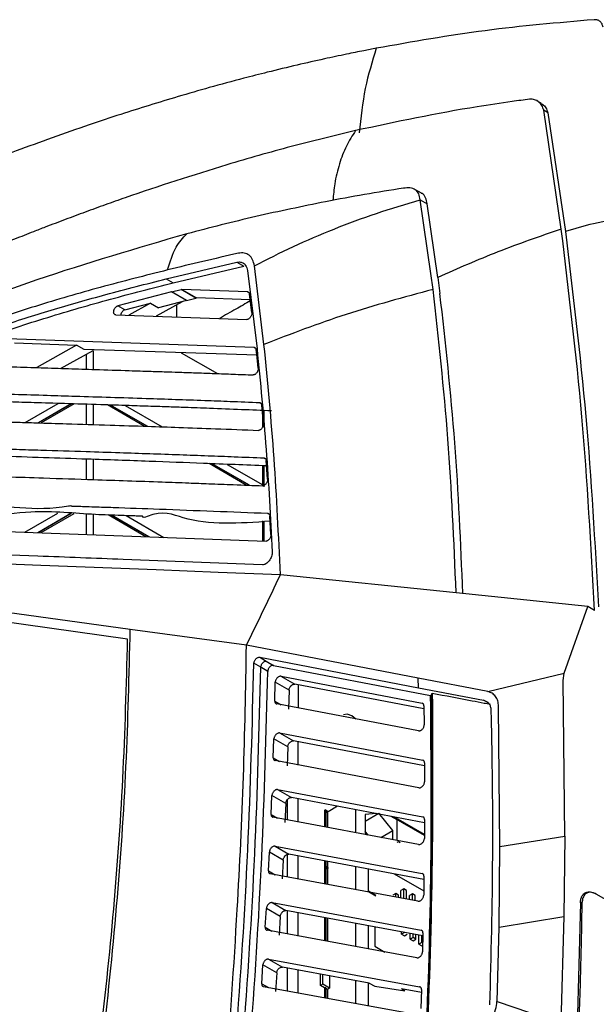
# Model space of a CAD drawing. Extents: x 106 to 315, y 19 to 260.
# Tile 13 of 132: x 135 to 152, y 65 to 93. Entities that reach past the tile are written whole.
import ezdxf

# ---------------------------------------------------------------- set-up
doc = ezdxf.new("R2010")
doc.units = 0
doc.layers.get('0').update_dxf_attribs({"linetype": 'CONTINUOUS'})

msp = doc.modelspace()

# ---------------------------------------------------------------- linework, layer by layer
at = {"color": 7, "linetype": 'CONTINUOUS'}
for p, q in [((150.686, 87.152), (150.172, 90.622)), ((150.293, 90.552), (150.172, 90.622)), ((150.293, 90.552), (150.807, 87.082)), ((146.601, 88.201), (146.404, 88.313)), ((146.879, 85.859), (146.565, 88.01)), ((146.565, 88.01), (146.767, 87.894)), ((147.081, 85.743), (146.767, 87.894)), ((139.143, 85.697), (141.207, 86.185)), ((139.345, 85.58), (141.409, 86.068)), ((141.207, 86.185), (141.409, 86.068)), ((142.001, 83.785), (141.721, 86.079)), ((139.143, 85.697), (139.345, 85.58)), ((141.519, 85.94), (141.798, 83.653)), ((146.94, 85.391), (146.879, 85.859)), ((147.081, 85.743), (147.142, 85.274)), ((139.303, 85.319), (137.73, 84.912)), ((139.303, 85.319), (139.579, 85.387)), ((139.735, 85.069), (139.303, 85.319)), ((139.579, 85.387), (139.6, 85.389)), ((140.009, 85.139), (139.579, 85.387)), ((141.517, 85.318), (139.6, 85.389)), ((139.6, 85.389), (140.029, 85.141)), ((139.735, 85.069), (140.009, 85.139)), ((140.009, 85.139), (140.029, 85.141)), ((141.597, 85.091), (140.029, 85.141)), ((141.645, 84.714), (141.576, 85.254)), ((137.932, 84.795), (137.729, 84.912)), ((137.932, 84.795), (138.681, 84.993)), ((138.681, 84.993), (138.048, 84.635)), ((138.681, 84.993), (138.918, 84.856)), ((138.86, 84.622), (139.623, 85.04)), ((139.735, 85.069), (138.918, 84.856)), ((139.45, 84.945), (139.45, 84.585)), ((137.669, 84.648), (141.502, 84.513)), ((141.713, 83.698), (134.509, 83.945)), ((134.712, 83.828), (136.521, 83.767)), ((136.521, 83.767), (135.362, 83.107)), ((136.751, 83.634), (136.521, 83.767)), ((136.053, 83.085), (137.015, 83.611)), ((141.789, 83.472), (136.751, 83.634)), ((139.583, 83.543), (140.64, 82.933)), ((141.797, 83.405), (141.772, 83.632)), ((141.83, 83.091), (141.797, 83.405)), ((136.374, 82.049), (135.412, 81.494)), ((138.589, 81.394), (137.515, 82.013)), ((141.983, 81.47), (141.935, 82.01)), ((142.006, 81.355), (142.006, 81.853)), ((141.571, 79.672), (140.485, 80.299)), ((142.006, 79.622), (142.006, 80.24)), ((142.107, 79.85), (142.069, 80.39)), ((136.364, 78.843), (135.399, 78.287)), ((138.636, 78.166), (137.538, 78.8)), ((142.006, 78.042), (142.006, 78.627)), ((142.204, 78.231), (142.175, 78.771)), ((131.054, 78.448), (142.06, 78.04)), ((147.614, 76.529), (142.48, 77.056)), ((151.458, 76.135), (147.614, 76.529)), ((138.017, 75.177), (130.579, 76.224)), ((138.093, 75.463), (131.741, 76.33)), ((150.773, 74.183), (151.458, 76.135)), ((151.66, 76.018), (151.458, 76.135)), ((141.489, 74.999), (138.093, 75.463)), ((146.51, 74.034), (141.489, 74.999)), ((141.875, 74.647), (146.515, 73.757)), ((141.875, 74.647), (142.064, 74.538)), ((142.064, 74.538), (142.282, 74.412)), ((141.909, 74.355), (141.706, 74.472)), ((142.113, 74.237), (141.909, 74.355)), ((142.282, 74.412), (146.869, 73.533)), ((142.318, 73.367), (142.329, 73.919)), ((142.733, 73.686), (142.329, 73.919)), ((142.498, 74.094), (142.902, 73.861)), ((142.499, 74.094), (146.619, 73.304)), ((148.537, 73.645), (146.51, 74.034)), ((146.515, 73.757), (146.51, 74.034)), ((148.538, 73.645), (150.773, 74.183)), ((150.743, 73.968), (150.773, 74.183)), ((150.791, 69.425), (150.743, 73.968)), ((142.733, 73.686), (142.722, 73.134)), ((146.675, 73.138), (142.902, 73.861)), ((143.005, 73.165), (143.005, 73.841)), ((146.515, 73.757), (148.417, 73.393)), ((146.895, 73.528), (146.869, 73.533)), ((146.894, 73.528), (146.919, 73.602)), ((146.511, 72.497), (142.373, 73.285)), ((146.673, 73.23), (146.682, 72.676)), ((148.895, 69.121), (148.857, 73.215)), ((142.273, 71.712), (142.29, 72.263)), ((142.694, 72.03), (142.29, 72.263)), ((142.458, 72.437), (146.638, 71.644)), ((142.458, 72.437), (142.862, 72.204)), ((146.692, 71.476), (142.862, 72.204)), ((143.004, 71.501), (143.004, 72.177)), ((142.694, 72.03), (142.677, 71.479)), ((146.524, 70.836), (142.327, 71.629)), ((146.692, 71.568), (146.693, 71.015)), ((142.4, 70.783), (146.638, 69.986)), ((142.4, 70.783), (142.804, 70.55)), ((142.21, 70.06), (142.233, 70.61)), ((142.637, 70.377), (142.233, 70.61)), ((142.68, 70.487), (142.68, 69.898)), ((146.691, 69.818), (142.804, 70.55)), ((143.003, 69.837), (143.004, 70.512)), ((142.636, 70.377), (142.614, 69.827)), ((143.79, 70.189), (143.77, 70.178)), ((143.77, 70.178), (143.77, 69.694)), ((143.79, 70.189), (143.79, 69.69)), ((143.879, 70.138), (143.79, 70.189)), ((144.153, 70.296), (143.879, 70.138)), ((144.679, 70.197), (144.679, 69.523)), ((146.519, 69.179), (142.264, 69.976)), ((143.879, 70.115), (143.81, 70.154)), ((143.81, 70.154), (143.81, 69.686)), ((143.859, 70.103), (143.81, 70.131)), ((143.859, 70.103), (143.859, 69.677)), ((144.956, 69.859), (145.36, 70.092)), ((145.275, 70.085), (144.956, 70.056)), ((144.956, 70.056), (144.956, 69.517)), ((145.764, 69.589), (145.36, 70.092)), ((145.895, 69.897), (145.714, 70.002)), ((146.688, 69.444), (145.725, 70)), ((146.688, 69.446), (145.731, 69.999)), ((146.688, 69.469), (145.791, 69.988)), ((145.895, 69.296), (145.895, 69.897)), ((146.691, 69.909), (146.687, 69.356)), ((145.412, 69.386), (145.764, 69.589)), ((145.764, 69.32), (145.764, 69.589)), ((145.044, 69.455), (144.956, 69.565)), ((144.956, 69.517), (144.999, 69.463)), ((148.895, 69.121), (150.791, 69.425)), ((150.791, 69.425), (150.763, 67.076)), ((142.326, 69.131), (146.622, 68.33)), ((142.326, 69.131), (142.73, 68.898)), ((145.895, 69.247), (145.931, 69.268)), ((145.931, 69.268), (145.982, 69.238)), ((148.867, 66.771), (148.895, 69.121)), ((142.131, 68.41), (142.159, 68.96)), ((142.563, 68.727), (142.159, 68.96)), ((142.563, 68.727), (142.535, 68.177)), ((142.68, 68.891), (142.68, 68.233)), ((146.674, 68.163), (142.73, 68.898)), ((143.003, 68.173), (143.003, 68.847)), ((143.769, 68.704), (143.769, 68.03)), ((143.79, 68.7), (143.789, 68.027)), ((143.81, 68.697), (143.81, 68.545)), ((143.81, 68.545), (143.878, 68.505)), ((143.81, 68.522), (143.878, 68.482)), ((143.81, 68.522), (143.81, 68.023)), ((143.81, 68.498), (143.858, 68.47)), ((143.858, 68.688), (143.858, 68.517)), ((143.858, 68.47), (143.858, 68.014)), ((144.678, 68.535), (144.678, 67.862)), ((145.052, 67.792), (145.052, 68.465)), ((146.5, 67.523), (142.185, 68.325)), ((145.802, 68.325), (146.669, 67.824)), ((146.675, 68.252), (146.667, 67.7)), ((146.083, 67.883), (146.002, 67.836)), ((146.163, 67.836), (146.083, 67.883)), ((146.083, 67.601), (146.083, 67.883)), ((145.052, 67.827), (145.264, 67.704)), ((145.052, 67.804), (145.264, 67.681)), ((145.85, 67.749), (145.769, 67.702)), ((145.931, 67.702), (145.85, 67.749)), ((145.85, 67.644), (145.85, 67.749)), ((145.931, 67.629), (145.931, 67.702)), ((146.002, 67.616), (146.002, 67.836)), ((146.163, 67.586), (146.163, 67.836)), ((146.335, 67.737), (146.254, 67.69)), ((146.254, 67.569), (146.254, 67.69)), ((146.416, 67.69), (146.335, 67.737)), ((146.335, 67.554), (146.335, 67.737)), ((146.416, 67.539), (146.416, 67.69)), ((151.422, 67.757), (151.41, 67.75)), ((151.698, 67.741), (160.386, 62.726)), ((142.039, 66.762), (142.071, 67.311)), ((142.475, 67.078), (142.071, 67.311)), ((142.237, 67.482), (146.592, 66.677)), ((142.237, 67.482), (142.641, 67.249)), ((151.247, 67.48), (151.144, 63.688)), ((142.474, 67.078), (142.442, 66.529)), ((146.643, 66.509), (142.641, 67.249)), ((142.679, 67.241), (142.679, 66.567)), ((143.002, 66.508), (143.003, 67.182)), ((143.769, 67.04), (143.769, 66.367)), ((143.789, 67.036), (143.789, 66.363)), ((143.809, 67.033), (143.809, 66.359)), ((143.858, 67.024), (143.858, 66.35)), ((148.867, 66.771), (150.763, 67.076)), ((150.763, 67.076), (150.672, 63.961)), ((144.678, 66.872), (144.678, 66.199)), ((145.051, 66.13), (145.052, 66.803)), ((145.244, 66.767), (145.244, 66.209)), ((148.809, 64.594), (148.867, 66.771)), ((146.466, 65.87), (142.093, 66.675)), ((146.022, 66.565), (146.022, 66.624)), ((146.103, 66.611), (146.022, 66.565)), ((146.022, 66.565), (146.103, 66.518)), ((146.103, 66.518), (146.183, 66.565)), ((146.274, 66.419), (146.274, 66.577)), ((146.355, 66.466), (146.274, 66.419)), ((146.355, 66.466), (146.355, 66.562)), ((146.436, 66.419), (146.355, 66.466)), ((146.436, 66.419), (146.436, 66.547)), ((146.527, 66.273), (146.527, 66.53)), ((146.608, 66.32), (146.608, 66.515)), ((146.645, 66.597), (146.632, 66.046)), ((145.244, 66.209), (145.534, 66.041)), ((146.274, 66.419), (146.355, 66.372)), ((146.355, 66.372), (146.436, 66.419)), ((146.608, 66.32), (146.527, 66.273)), ((146.527, 66.273), (146.608, 66.226)), ((141.934, 65.116), (141.97, 65.664)), ((142.373, 65.432), (141.97, 65.664)), ((142.135, 65.834), (146.549, 65.025)), ((142.135, 65.834), (142.539, 65.601)), ((145.07, 65.134), (142.539, 65.601)), ((142.679, 65.575), (142.679, 64.902)), ((142.373, 65.432), (142.337, 64.883)), ((143.002, 64.843), (143.002, 65.516)), ((143.655, 65.065), (143.655, 65.395)), ((143.716, 65.1), (143.716, 65.384)), ((143.918, 65.347), (143.918, 64.983)), ((146.419, 64.219), (141.987, 65.028)), ((143.716, 65.1), (143.655, 65.065)), ((143.768, 64.999), (143.655, 65.065)), ((143.918, 64.983), (143.716, 65.1)), ((143.768, 64.999), (143.768, 64.703)), ((143.788, 65.011), (143.788, 64.699)), ((143.809, 64.999), (143.809, 64.695)), ((144.677, 65.206), (144.677, 64.535)), ((145.051, 64.469), (145.051, 65.137)), ((145.07, 65.134), (145.235, 65.039)), ((145.235, 65.039), (146.117, 64.905)), ((143.857, 64.948), (143.809, 64.976)), ((143.918, 64.983), (143.857, 64.948)), ((143.857, 64.948), (143.857, 64.687)), ((146.117, 64.905), (146.02, 64.961)), ((146.599, 64.856), (146.02, 64.961)), ((146.602, 64.945), (146.584, 64.395)), ((148.809, 64.594), (150.672, 63.961))]:
    msp.add_line(p, q, dxfattribs=at)
at = {"color": 8, "linetype": 'CONTINUOUS'}
for p, q in [((141.576, 85.284), (141.517, 85.318)), ((141.747, 83.679), (141.713, 83.698)), ((136.813, 83.06), (136.813, 83.501)), ((137.015, 83.611), (137.015, 83.054)), ((135.026, 81.506), (135.987, 82.061)), ((136.371, 82.049), (135.409, 81.494)), ((136.454, 82.047), (135.492, 81.492)), ((136.813, 81.45), (136.813, 82.036)), ((137.015, 82.029), (137.015, 81.444)), ((138.5, 81.397), (137.426, 82.016)), ((138.592, 81.394), (137.519, 82.013)), ((137.946, 82), (139.022, 81.379)), ((141.92, 82.054), (141.876, 82.079)), ((141.964, 81.379), (141.964, 81.854)), ((136.813, 79.844), (136.813, 80.434)), ((137.015, 80.427), (137.015, 79.838)), ((141.482, 79.675), (140.395, 80.303)), ((141.575, 79.672), (140.489, 80.299)), ((140.922, 80.282), (141.964, 79.68)), ((141.964, 79.68), (141.964, 80.241)), ((142.053, 80.436), (142.009, 80.461)), ((135.016, 78.301), (135.98, 78.857)), ((136.36, 78.844), (135.396, 78.287)), ((136.443, 78.841), (135.478, 78.284)), ((136.813, 78.234), (136.813, 78.827)), ((137.015, 78.82), (137.015, 78.227)), ((138.546, 78.17), (137.449, 78.803)), ((138.64, 78.166), (137.542, 78.8)), ((142.159, 78.818), (142.114, 78.844)), ((137.974, 78.784), (139.072, 78.15)), ((141.964, 78.043), (141.964, 78.628)), ((142.318, 73.367), (142.501, 73.261)), ((148.553, 73.315), (148.417, 73.393)), ((146.652, 73.285), (146.619, 73.304)), ((142.273, 71.712), (142.459, 71.604)), ((142.21, 70.06), (142.4, 69.95)), ((146.67, 69.967), (146.638, 69.986)), ((142.131, 68.41), (142.324, 68.299)), ((146.654, 68.312), (146.622, 68.33)), ((151.299, 67.493), (151.246, 67.462)), ((142.039, 66.762), (142.234, 66.649)), ((146.624, 66.658), (146.592, 66.677)), ((141.934, 65.116), (142.131, 65.002)), ((146.581, 65.007), (146.549, 65.025))]:
    msp.add_line(p, q, dxfattribs=at)
at = {"color": 7, "linetype": 'CONTINUOUS', "flags": 128}
for points in [[(150.099, 90.827), (150.038, 90.862), (149.977, 90.897)], [(138.848, 77.199), (135.485, 77.33), (132.122, 77.462)], [(142.48, 77.056), (140.664, 77.127), (138.848, 77.199)], [(144.686, 72.845), (144.565, 72.94), (144.434, 72.986), (144.322, 72.965), (144.322, 72.965)]]:
    msp.add_lwpolyline(points, dxfattribs=at)
at = {"color": 7, "linetype": 'CONTINUOUS'}
for points, knots in [([(151.645, 93.267), (150.584, 93.176), (148.463, 92.995), (146.342, 92.62), (145.282, 92.433)], [0, 0, 0, 0, 0.499992, 1, 1, 1, 1]), ([(151.906, 93.053), (151.898, 93.084), (151.881, 93.148), (151.825, 93.218), (151.747, 93.265), (151.679, 93.267), (151.644, 93.268)], [0, 0, 0, 0, 0.232541, 0.47668, 0.732483, 1, 1, 1, 1]), ([(145.282, 92.433), (145.161, 92.41), (144.872, 92.354), (144.366, 92.251), (143.718, 92.113), (142.946, 91.938), (142.161, 91.749), (141.304, 91.53), (140.435, 91.295), (139.515, 91.03), (138.654, 90.769), (137.789, 90.495), (136.843, 90.181), (135.825, 89.825), (134.844, 89.466), (134.038, 89.158), (133.581, 88.977), (133.393, 88.903)], [0, 0, 0, 0, 0.0306841, 0.0734604, 0.12833, 0.1952937, 0.2692371, 0.3274549, 0.4123406, 0.489159, 0.5599945, 0.6298361, 0.7072439, 0.7982221, 0.8857952, 0.953054, 1, 1, 1, 1]), ([(145.282, 92.433), (145.163, 92.051), (144.925, 91.288), (144.831, 90.407), (144.784, 89.967)], [0, 0, 0, 0, 0.500001, 1, 1, 1, 1]), ([(149.762, 90.945), (149.591, 90.923), (149.082, 90.856), (147.39, 90.605), (145.863, 90.281), (144.676, 90.029)], [0, 0, 0, 0, 0.100987, 0.301291, 1, 1, 1, 1]), ([(150.172, 90.622), (150.156, 90.673), (150.126, 90.774), (150.026, 90.868), (149.912, 90.943), (149.811, 90.944), (149.762, 90.945)], [0, 0, 0, 0, 0.250394, 0.499139, 0.75085, 1, 1, 1, 1]), ([(150.095, 90.822), (150.112, 90.814), (150.169, 90.785), (150.246, 90.702), (150.277, 90.602), (150.293, 90.552)], [0, 0, 0, 0, 0.172859, 0.585065, 1, 1, 1, 1]), ([(144.676, 90.029), (144.049, 89.879), (142.797, 89.579), (141.54, 89.213), (140.912, 89.03)], [0, 0, 0, 0, 0.5, 1, 1, 1, 1]), ([(140.912, 89.03), (139.924, 88.721), (138.839, 88.382), (137.654, 87.965), (137.362, 87.861), (137.07, 87.756), (136.778, 87.649), (136.485, 87.541), (136.193, 87.431), (135.901, 87.32), (135.591, 87.202), (135.197, 87.049), (134.739, 86.868), (134.205, 86.653), (133.631, 86.417), (132.915, 86.117), (132.144, 85.786), (131.41, 85.462), (130.852, 85.211), (130.54, 85.068), (130.413, 85.011)], [0, 0, 0, 0, 0.283898, 0.311783, 0.339668, 0.367553, 0.395439, 0.423325, 0.451211, 0.479097, 0.506984, 0.539579, 0.591846, 0.637619, 0.692135, 0.755394, 0.841796, 0.911364, 0.964099, 1, 1, 1, 1]), ([(146.08, 88.346), (145.699, 88.286), (144.937, 88.166), (144.178, 88.023), (143.799, 87.951)], [0, 0, 0, 0, 0.499996, 1, 1, 1, 1]), ([(146.565, 88.01), (146.554, 88.07), (146.532, 88.188), (146.432, 88.315), (146.27, 88.364), (146.143, 88.352), (146.08, 88.346)], [0, 0, 0, 0, 0.250083, 0.499865, 0.749737, 1, 1, 1, 1]), ([(141.721, 86.079), (142.097, 86.27), (142.848, 86.654), (144.043, 87.162), (145.279, 87.624), (146.136, 87.882), (146.565, 88.01)], [0, 0, 0, 0, 0.249998, 0.5, 0.750002, 1, 1, 1, 1]), ([(146.767, 87.894), (146.754, 87.952), (146.729, 88.068), (146.666, 88.176), (146.605, 88.194), (146.597, 88.196)], [0, 0, 0, 0, 0.46414, 0.928994, 1, 1, 1, 1]), ([(143.799, 87.951), (143.121, 87.813), (141.764, 87.537), (140.417, 87.188), (139.743, 87.014)], [0, 0, 0, 0, 0.499998, 1, 1, 1, 1]), ([(152.728, 87.506), (152.355, 87.449), (151.689, 87.346), (151.077, 87.163), (150.807, 87.082)], [0, 0, 0, 0, 0.559899, 1, 1, 1, 1]), ([(150.686, 87.152), (150.062, 86.937), (148.814, 86.507), (147.659, 85.997), (147.081, 85.743)], [0, 0, 0, 0, 0.5, 1, 1, 1, 1]), ([(151.66, 76.018), (151.555, 77.914), (151.346, 81.705), (150.906, 85.336), (150.686, 87.152)], [0, 0, 0, 0, 0.500001, 1, 1, 1, 1]), ([(139.743, 87.014), (138.281, 86.587), (135.35, 85.732), (131.004, 84.049), (128.14, 82.682), (126.705, 81.998)], [0, 0, 0, 0, 0.332, 0.665353, 1, 1, 1, 1]), ([(139.185, 85.959), (139.255, 86.196), (139.378, 86.618), (139.632, 86.893), (139.743, 87.014)], [0, 0, 0, 0, 0.559771, 1, 1, 1, 1]), ([(150.807, 87.082), (151.024, 85.295), (151.458, 81.719), (151.668, 77.99), (151.773, 76.125)], [0, 0, 0, 0, 0.499999, 1, 1, 1, 1]), ([(141.253, 86.447), (140.908, 86.368), (140.218, 86.21), (139.53, 86.043), (139.185, 85.959)], [0, 0, 0, 0, 0.499975, 1, 1, 1, 1]), ([(141.721, 86.079), (141.707, 86.142), (141.678, 86.27), (141.572, 86.397), (141.428, 86.467), (141.311, 86.453), (141.253, 86.447)], [0, 0, 0, 0, 0.250015, 0.499936, 0.749928, 1, 1, 1, 1]), ([(141.207, 86.185), (141.234, 86.189), (141.296, 86.198), (141.389, 86.172), (141.48, 86.095), (141.505, 85.994), (141.519, 85.94)], [0, 0, 0, 0, 0.173753, 0.398479, 0.673977, 1, 1, 1, 1]), ([(139.185, 85.959), (138.53, 85.793), (137.243, 85.468), (135.328, 84.909), (133.415, 84.278), (131.491, 83.543), (129.555, 82.699), (128.273, 82.028), (127.635, 81.694)], [0, 0, 0, 0, 0.170988, 0.335773, 0.499083, 0.66823, 0.834706, 1, 1, 1, 1]), ([(128.398, 81.856), (128.881, 82.097), (129.856, 82.582), (131.317, 83.216), (132.789, 83.793), (134.275, 84.315), (135.809, 84.8), (137.436, 85.265), (138.556, 85.549), (139.143, 85.697)], [0, 0, 0, 0, 0.1341036, 0.2707525, 0.4059995, 0.5437758, 0.685572, 0.8352465, 1, 1, 1, 1]), ([(128.6, 81.739), (129.195, 82.033), (130.365, 82.61), (132.109, 83.34), (133.876, 83.998), (135.681, 84.586), (137.518, 85.117), (138.737, 85.426), (139.345, 85.58)], [0, 0, 0, 0, 0.165048, 0.32445, 0.485081, 0.657606, 0.829242, 1, 1, 1, 1]), ([(141.517, 85.318), (141.529, 85.316), (141.549, 85.312), (141.569, 85.288), (141.574, 85.266), (141.576, 85.254)], [0, 0, 0, 0, 0.391576, 0.669007, 1, 1, 1, 1]), ([(146.94, 85.391), (146.082, 85.158), (144.367, 84.694), (142.789, 84.088), (142.001, 83.785)], [0, 0, 0, 0, 0.5, 1, 1, 1, 1]), ([(147.614, 76.529), (147.55, 78.039), (147.423, 81.058), (147.101, 83.947), (146.94, 85.391)], [0, 0, 0, 0, 0.49999, 1, 1, 1, 1]), ([(147.811, 76.509), (147.748, 77.986), (147.622, 80.973), (147.303, 83.83), (147.142, 85.274)], [0, 0, 0, 0, 0.49457, 1, 1, 1, 1]), ([(137.669, 84.648), (137.661, 84.649), (137.642, 84.652), (137.623, 84.672), (137.612, 84.697), (137.608, 84.727), (137.611, 84.763), (137.621, 84.797), (137.637, 84.831), (137.662, 84.868), (137.696, 84.899), (137.719, 84.908), (137.729, 84.912)], [0, 0, 0, 0, 0.0970681, 0.2221903, 0.2956313, 0.3761693, 0.4999192, 0.5717029, 0.6408752, 0.7708267, 0.8905314, 1, 1, 1, 1]), ([(141.602, 85.054), (141.461, 84.975), (141.157, 84.806), (140.859, 84.633), (140.699, 84.541)], [0, 0, 0, 0, 0.464484, 1, 1, 1, 1]), ([(137.932, 84.795), (137.922, 84.792), (137.902, 84.784), (137.871, 84.758), (137.841, 84.719), (137.822, 84.678), (137.816, 84.652), (137.814, 84.643)], [0, 0, 0, 0, 0.182565, 0.388156, 0.616772, 0.868386, 1, 1, 1, 1]), ([(141.645, 84.714), (141.646, 84.701), (141.647, 84.677), (141.637, 84.638), (141.621, 84.602), (141.6, 84.57), (141.578, 84.546), (141.553, 84.527), (141.527, 84.515), (141.51, 84.513), (141.502, 84.513)], [0, 0, 0, 0, 0.144221, 0.281039, 0.410432, 0.532422, 0.64701, 0.754198, 0.871572, 1, 1, 1, 1]), ([(141.713, 83.698), (141.72, 83.697), (141.736, 83.695), (141.754, 83.681), (141.767, 83.66), (141.77, 83.641), (141.772, 83.632)], [0, 0, 0, 0, 0.245893, 0.499997, 0.754093, 1, 1, 1, 1]), ([(142.48, 77.056), (142.428, 78.195), (142.324, 80.472), (142.109, 82.681), (142.001, 83.785)], [0, 0, 0, 0, 0.5000121, 1, 1, 1, 1]), ([(141.798, 83.653), (141.894, 82.679), (142.086, 80.731), (142.19, 78.728), (142.242, 77.727)], [0, 0, 0, 0, 0.4999339, 1, 1, 1, 1]), ([(133.019, 83.184), (133.299, 83.174), (133.853, 83.156), (134.678, 83.129), (135.487, 83.103), (136.282, 83.077), (137.141, 83.05), (137.946, 83.024), (138.661, 83.001), (139.173, 82.985), (139.622, 82.97), (140.068, 82.954), (140.567, 82.936), (141.111, 82.915), (141.49, 82.901), (141.686, 82.893)], [0, 0, 0, 0, 0.096901, 0.192156, 0.285764, 0.377726, 0.468042, 0.583691, 0.657281, 0.716351, 0.760899, 0.812957, 0.870305, 0.932652, 1, 1, 1, 1]), ([(141.83, 83.091), (141.83, 83.08), (141.831, 83.059), (141.823, 83.023), (141.809, 82.989), (141.789, 82.957), (141.765, 82.929), (141.739, 82.908), (141.711, 82.894), (141.694, 82.893), (141.686, 82.893)], [0, 0, 0, 0, 0.127424, 0.253361, 0.37541, 0.498439, 0.623363, 0.748925, 0.876882, 1, 1, 1, 1]), ([(141.876, 82.079), (141.589, 82.09), (141.053, 82.111), (140.231, 82.142), (139.411, 82.171), (138.495, 82.202), (137.523, 82.232), (136.559, 82.263), (135.624, 82.292), (134.665, 82.322), (133.643, 82.355), (132.602, 82.389), (131.604, 82.421), (130.946, 82.442), (130.625, 82.452)], [0, 0, 0, 0, 0.07558, 0.141606, 0.217367, 0.293026, 0.385961, 0.477199, 0.550999, 0.636089, 0.733431, 0.824045, 0.914026, 1, 1, 1, 1]), ([(142.223, 81.844), (141.93, 81.856), (141.327, 81.879), (140.483, 81.912), (139.778, 81.939), (139.206, 81.959), (138.661, 81.977), (137.994, 81.998), (137.153, 82.025), (136.227, 82.054), (135.342, 82.081), (134.633, 82.102), (134.221, 82.113), (134.044, 82.117)], [0, 0, 0, 0, 0.106412, 0.21917, 0.306323, 0.362828, 0.42864, 0.50631, 0.607769, 0.738136, 0.846963, 0.934251, 1, 1, 1, 1]), ([(141.876, 82.079), (141.883, 82.078), (141.899, 82.076), (141.917, 82.061), (141.93, 82.04), (141.934, 82.02), (141.935, 82.01)], [0, 0, 0, 0, 0.249432, 0.499953, 0.748297, 1, 1, 1, 1]), ([(129.443, 81.682), (129.583, 81.678), (129.885, 81.67), (130.373, 81.655), (130.928, 81.638), (131.57, 81.617), (132.334, 81.593), (133.191, 81.565), (134.037, 81.538), (134.754, 81.515), (135.465, 81.492), (136.361, 81.464), (137.446, 81.431), (138.539, 81.396), (139.565, 81.36), (140.643, 81.321), (141.42, 81.291), (141.839, 81.274)], [0, 0, 0, 0, 0.034135, 0.073664, 0.118589, 0.168907, 0.229556, 0.303499, 0.376634, 0.434607, 0.477419, 0.549122, 0.652002, 0.740899, 0.814016, 0.899652, 1, 1, 1, 1]), ([(141.983, 81.47), (141.983, 81.459), (141.984, 81.438), (141.975, 81.403), (141.961, 81.369), (141.941, 81.337), (141.918, 81.31), (141.891, 81.289), (141.864, 81.276), (141.847, 81.275), (141.839, 81.274)], [0, 0, 0, 0, 0.127611, 0.2521, 0.373998, 0.499966, 0.625473, 0.747905, 0.872195, 1, 1, 1, 1]), ([(142.009, 80.461), (141.717, 80.473), (141.17, 80.494), (140.345, 80.526), (139.522, 80.557), (138.662, 80.587), (137.751, 80.617), (136.69, 80.651), (135.684, 80.683), (134.672, 80.715), (133.75, 80.745), (132.709, 80.779), (131.617, 80.814), (130.513, 80.85), (129.769, 80.873), (129.408, 80.884)], [0, 0, 0, 0, 0.068783, 0.129018, 0.194483, 0.263412, 0.333119, 0.411499, 0.516746, 0.573659, 0.653141, 0.736755, 0.821854, 0.913621, 1, 1, 1, 1]), ([(142.079, 80.237), (141.463, 80.261), (140.318, 80.306), (138.569, 80.374), (136.587, 80.442), (134.976, 80.495), (133.384, 80.549), (132.659, 80.566), (132.088, 80.58)], [0, 0, 0, 0, 0.183436, 0.340881, 0.521169, 0.778514, 0.825446, 1, 1, 1, 1]), ([(142.009, 80.461), (142.017, 80.46), (142.033, 80.458), (142.051, 80.442), (142.064, 80.42), (142.067, 80.4), (142.069, 80.39)], [0, 0, 0, 0, 0.249381, 0.499943, 0.748292, 1, 1, 1, 1]), ([(129.754, 80.077), (130.04, 80.068), (130.571, 80.051), (131.475, 80.021), (132.432, 79.989), (133.476, 79.954), (134.508, 79.92), (135.689, 79.881), (136.867, 79.843), (138.02, 79.804), (138.945, 79.772), (139.736, 79.743), (140.431, 79.716), (141.151, 79.688), (141.677, 79.668), (141.963, 79.657)], [0, 0, 0, 0, 0.070704, 0.130864, 0.222643, 0.306157, 0.388033, 0.47675, 0.597392, 0.678304, 0.760768, 0.824516, 0.871903, 0.930398, 1, 1, 1, 1]), ([(142.107, 79.85), (142.107, 79.839), (142.107, 79.818), (142.098, 79.783), (142.084, 79.749), (142.064, 79.718), (142.041, 79.691), (142.015, 79.671), (141.988, 79.658), (141.971, 79.657), (141.963, 79.657)], [0, 0, 0, 0, 0.1277093, 0.2520586, 0.3739937, 0.4999635, 0.6254663, 0.7479344, 0.8722209, 1, 1, 1, 1]), ([(142.114, 78.844), (141.056, 78.886), (139.546, 78.945), (137.862, 79.006), (137.127, 79.031), (136.786, 79.043), (136.598, 79.049), (136.5, 79.053), (136.449, 79.054), (136.424, 79.055), (136.411, 79.056), (136.405, 79.056), (136.401, 79.056), (136.4, 79.056), (136.399, 79.056), (136.398, 79.056), (136.398, 79.056), (136.398, 79.056), (136.398, 79.056), (136.398, 79.056), (136.398, 79.056), (136.398, 79.056), (136.398, 79.056), (136.393, 79.053), (136.361, 79.073), (135.347, 78.882), (133.518, 79.241), (131.646, 79.248), (130.713, 79.252)], [0, 0, 0, 0, 0.276575, 0.394972, 0.4428, 0.470284, 0.484918, 0.492458, 0.496284, 0.498211, 0.499178, 0.499662, 0.499904, 0.500025, 0.500086, 0.500116, 0.500132, 0.500139, 0.500143, 0.500145, 0.500146, 0.500146, 0.500147, 0.500147, 0.501174, 0.509886, 0.755577, 1, 1, 1, 1]), ([(142.183, 78.62), (141.284, 78.558), (140.012, 78.47), (139.017, 78.973), (138.463, 78.703), (138.45, 78.766), (138.45, 78.766), (138.45, 78.766), (138.45, 78.766), (138.45, 78.766), (138.45, 78.766), (138.449, 78.766), (138.449, 78.766), (138.449, 78.766), (138.448, 78.766), (138.447, 78.766), (138.445, 78.766), (138.44, 78.766), (138.429, 78.766), (138.409, 78.767), (138.367, 78.769), (138.281, 78.772), (138.099, 78.779), (137.691, 78.795), (136.695, 78.821), (135.07, 79.016), (133.378, 78.612), (132.741, 78.974), (132.741, 78.974), (132.741, 78.974), (132.741, 78.974), (132.741, 78.974), (132.741, 78.974), (132.741, 78.974), (132.74, 78.974), (132.739, 78.974), (132.737, 78.974), (132.734, 78.974), (132.726, 78.975), (132.712, 78.975), (132.682, 78.976), (132.623, 78.977), (132.505, 78.98), (132.329, 78.985), (132.187, 78.989), (132.113, 78.991)], [0, 0, 0, 0, 0.2511965, 0.3553971, 0.3692434, 0.3692437, 0.3692439, 0.3692444, 0.3692452, 0.3692469, 0.3692502, 0.3692568, 0.3692703, 0.3692969, 0.3693503, 0.3694571, 0.3696711, 0.3700994, 0.3709586, 0.3726864, 0.3761805, 0.383322, 0.3982188, 0.4304672, 0.5047839, 0.6926961, 0.9364451, 0.9364455, 0.9364461, 0.9364473, 0.9364498, 0.9364548, 0.9364649, 0.9364848, 0.9365249, 0.9366051, 0.9367653, 0.9370857, 0.9377267, 0.9390085, 0.941572, 0.9466993, 0.9569539, 0.977463, 1, 1, 1, 1]), ([(142.114, 78.844), (142.123, 78.843), (142.139, 78.84), (142.157, 78.824), (142.171, 78.802), (142.173, 78.781), (142.175, 78.771)], [0, 0, 0, 0, 0.249344, 0.499932, 0.748315, 1, 1, 1, 1]), ([(142.204, 78.231), (142.204, 78.22), (142.204, 78.199), (142.195, 78.164), (142.18, 78.131), (142.16, 78.1), (142.137, 78.074), (142.111, 78.054), (142.085, 78.041), (142.068, 78.04), (142.06, 78.04)], [0, 0, 0, 0, 0.127547, 0.25203, 0.374004, 0.49998, 0.625469, 0.747976, 0.872257, 1, 1, 1, 1]), ([(141.953, 77.346), (140.597, 77.399), (138.409, 77.485), (134.832, 77.622), (132.609, 77.707), (131.216, 77.761)], [0, 0, 0, 0, 0.378604, 0.6105517, 1, 1, 1, 1]), ([(142.242, 77.727), (142.242, 77.706), (142.241, 77.664), (142.224, 77.595), (142.195, 77.528), (142.155, 77.467), (142.108, 77.413), (142.056, 77.374), (142.003, 77.349), (141.97, 77.347), (141.953, 77.346)], [0, 0, 0, 0, 0.124722, 0.248759, 0.372847, 0.497523, 0.624142, 0.750456, 0.874915, 1, 1, 1, 1]), ([(141.489, 74.999), (141.658, 75.343), (141.995, 76.033), (142.318, 76.715), (142.48, 77.056)], [0, 0, 0, 0, 0.5, 1, 1, 1, 1]), ([(136.651, 58.986), (136.866, 60.401), (137.296, 63.231), (137.719, 67.387), (138.002, 71.477), (138.062, 74.134), (138.093, 75.463)], [0, 0, 0, 0, 0.249996, 0.500005, 0.749996, 1, 1, 1, 1]), ([(136.56, 58.948), (136.768, 60.302), (137.187, 63.033), (137.613, 67.084), (137.911, 71.154), (137.981, 73.825), (138.017, 75.177)], [0, 0, 0, 0, 0.242898, 0.490219, 0.741918, 1, 1, 1, 1]), ([(140.46, 57.272), (140.606, 58.95), (140.899, 62.305), (141.213, 66.938), (141.422, 71.176), (141.467, 73.724), (141.489, 74.999)], [0, 0, 0, 0, 0.279995, 0.559993, 0.780009, 1, 1, 1, 1]), ([(141.706, 74.472), (141.707, 74.482), (141.708, 74.503), (141.72, 74.537), (141.738, 74.57), (141.762, 74.6), (141.79, 74.624), (141.819, 74.641), (141.849, 74.649), (141.866, 74.648), (141.875, 74.647)], [0, 0, 0, 0, 0.118887, 0.24148, 0.367856, 0.498095, 0.624903, 0.74975, 0.874906, 1, 1, 1, 1]), ([(141.909, 74.355), (141.91, 74.365), (141.912, 74.387), (141.924, 74.421), (141.941, 74.455), (141.962, 74.485), (141.987, 74.51), (142.014, 74.528), (142.04, 74.539), (142.056, 74.538), (142.064, 74.538)], [0, 0, 0, 0, 0.125, 0.249994, 0.374997, 0.499995, 0.624995, 0.749997, 0.874998, 1, 1, 1, 1]), ([(140.726, 57.917), (140.885, 59.779), (141.203, 63.503), (141.565, 69.041), (141.659, 72.661), (141.706, 74.472)], [0, 0, 0, 0, 0.333168, 0.666497, 1, 1, 1, 1]), ([(141.166, 58.1), (141.313, 59.823), (141.619, 63.409), (141.971, 68.808), (142.065, 72.428), (142.113, 74.237)], [0, 0, 0, 0, 0.316297, 0.658154, 1, 1, 1, 1]), ([(142.282, 74.412), (142.273, 74.413), (142.255, 74.415), (142.225, 74.406), (142.196, 74.389), (142.168, 74.365), (142.145, 74.335), (142.127, 74.302), (142.115, 74.268), (142.113, 74.247), (142.113, 74.237)], [0, 0, 0, 0, 0.1253414, 0.2506676, 0.3824288, 0.5005654, 0.6317145, 0.7586099, 0.8813447, 1, 1, 1, 1]), ([(142.499, 74.094), (142.49, 74.094), (142.472, 74.096), (142.443, 74.087), (142.414, 74.07), (142.387, 74.048), (142.363, 74.019), (142.345, 73.987), (142.332, 73.953), (142.33, 73.93), (142.329, 73.919)], [0, 0, 0, 0, 0.124936, 0.24989, 0.374841, 0.49979, 0.618697, 0.74162, 0.868673, 1, 1, 1, 1]), ([(142.733, 73.686), (142.733, 73.696), (142.735, 73.717), (142.747, 73.75), (142.761, 73.777), (142.774, 73.794), (142.781, 73.803), (142.784, 73.807), (142.786, 73.809), (142.787, 73.81), (142.788, 73.811), (142.788, 73.811), (142.788, 73.811), (142.788, 73.811), (142.788, 73.811), (142.788, 73.811), (142.788, 73.811), (142.788, 73.811), (142.788, 73.811), (142.791, 73.815), (142.801, 73.823), (142.823, 73.842), (142.851, 73.856), (142.879, 73.863), (142.894, 73.862), (142.902, 73.861)], [0, 0, 0, 0, 0.117926, 0.238626, 0.362165, 0.425162, 0.456961, 0.472929, 0.480928, 0.484934, 0.486946, 0.487945, 0.488445, 0.488702, 0.488823, 0.488887, 0.488914, 0.488934, 0.488948, 0.494146, 0.531192, 0.630487, 0.78651, 0.886143, 1, 1, 1, 1]), ([(148.857, 73.215), (148.851, 73.27), (148.84, 73.38), (148.771, 73.51), (148.673, 73.605), (148.583, 73.632), (148.538, 73.645)], [0, 0, 0, 0, 0.249995, 0.500026, 0.750003, 1, 1, 1, 1]), ([(142.318, 73.367), (142.319, 73.357), (142.32, 73.338), (142.33, 73.314), (142.347, 73.294), (142.364, 73.288), (142.373, 73.285)], [0, 0, 0, 0, 0.2243, 0.4618, 0.720349, 1, 1, 1, 1]), ([(146.71, 62.623), (146.775, 64.368), (146.913, 68.05), (146.884, 71.642), (146.869, 73.533)], [0, 0, 0, 0, 0.473781, 1, 1, 1, 1]), ([(146.894, 73.528), (146.907, 71.641), (146.931, 68.054), (146.791, 64.377), (146.725, 62.635)], [0, 0, 0, 0, 0.526225, 1, 1, 1, 1]), ([(146.919, 73.602), (146.928, 71.75), (146.945, 68.14), (146.802, 64.442), (146.733, 62.642)], [0, 0, 0, 0, 0.513098, 1, 1, 1, 1]), ([(146.919, 73.602), (147.306, 73.527), (147.809, 73.431), (148.377, 73.322), (148.557, 73.288), (148.621, 73.276)], [0, 0, 0, 0, 0.68247, 0.886854, 1, 1, 1, 1]), ([(148.417, 73.393), (148.448, 73.384), (148.508, 73.367), (148.573, 73.303), (148.619, 73.217), (148.626, 73.144), (148.63, 73.106)], [0, 0, 0, 0, 0.25016, 0.499053, 0.747035, 1, 1, 1, 1]), ([(146.673, 73.23), (146.673, 73.239), (146.671, 73.257), (146.661, 73.279), (146.644, 73.297), (146.628, 73.302), (146.619, 73.304)], [0, 0, 0, 0, 0.228358, 0.471076, 0.728256, 1, 1, 1, 1]), ([(148.63, 73.106), (148.631, 73.052), (148.635, 72.898), (148.646, 72.41), (148.671, 71.047), (148.689, 68.349), (148.629, 65.946), (148.593, 64.494)], [0, 0, 0, 0, 0.019277, 0.054463, 0.172561, 0.499988, 1, 1, 1, 1]), ([(146.511, 72.497), (146.52, 72.496), (146.538, 72.494), (146.567, 72.504), (146.597, 72.521), (146.625, 72.545), (146.649, 72.574), (146.668, 72.607), (146.68, 72.642), (146.681, 72.665), (146.682, 72.676)], [0, 0, 0, 0, 0.124678, 0.249391, 0.374141, 0.498925, 0.620707, 0.744733, 0.871126, 1, 1, 1, 1]), ([(142.458, 72.437), (142.451, 72.438), (142.437, 72.439), (142.41, 72.433), (142.38, 72.418), (142.348, 72.392), (142.323, 72.361), (142.305, 72.328), (142.293, 72.294), (142.291, 72.274), (142.29, 72.263)], [0, 0, 0, 0, 0.108189, 0.203384, 0.354233, 0.499683, 0.631277, 0.758472, 0.88135, 1, 1, 1, 1]), ([(142.694, 72.03), (142.695, 72.04), (142.697, 72.061), (142.708, 72.094), (142.723, 72.121), (142.735, 72.138), (142.742, 72.147), (142.746, 72.151), (142.748, 72.153), (142.749, 72.154), (142.749, 72.154), (142.749, 72.154), (142.749, 72.154), (142.749, 72.155), (142.749, 72.155), (142.749, 72.155), (142.749, 72.155), (142.749, 72.155), (142.751, 72.155), (142.76, 72.169), (142.784, 72.183), (142.813, 72.2), (142.84, 72.206), (142.855, 72.204), (142.862, 72.204)], [0, 0, 0, 0, 0.118179, 0.238982, 0.362485, 0.425404, 0.457156, 0.473092, 0.481077, 0.485076, 0.487069, 0.488075, 0.488578, 0.48883, 0.488952, 0.48901, 0.489042, 0.489063, 0.489077, 0.506808, 0.638984, 0.792902, 0.889872, 1, 1, 1, 1]), ([(142.273, 71.712), (142.273, 71.703), (142.274, 71.683), (142.284, 71.658), (142.301, 71.638), (142.318, 71.632), (142.327, 71.629)], [0, 0, 0, 0, 0.224419, 0.460714, 0.719205, 1, 1, 1, 1]), ([(146.692, 71.568), (146.691, 71.577), (146.69, 71.595), (146.679, 71.618), (146.663, 71.636), (146.646, 71.641), (146.638, 71.644)], [0, 0, 0, 0, 0.226936, 0.469146, 0.72681, 1, 1, 1, 1]), ([(142.4, 70.783), (142.393, 70.784), (142.38, 70.785), (142.354, 70.779), (142.324, 70.765), (142.292, 70.739), (142.266, 70.708), (142.248, 70.675), (142.236, 70.641), (142.234, 70.621), (142.233, 70.61)], [0, 0, 0, 0, 0.104415, 0.196912, 0.345626, 0.499667, 0.631007, 0.758123, 0.881098, 1, 1, 1, 1]), ([(146.524, 70.836), (146.533, 70.836), (146.55, 70.834), (146.579, 70.843), (146.609, 70.86), (146.636, 70.884), (146.66, 70.913), (146.679, 70.946), (146.691, 70.981), (146.693, 71.003), (146.693, 71.015)], [0, 0, 0, 0, 0.124701, 0.249431, 0.374181, 0.498956, 0.620529, 0.744494, 0.870938, 1, 1, 1, 1]), ([(142.637, 70.377), (142.638, 70.387), (142.64, 70.408), (142.651, 70.441), (142.666, 70.467), (142.678, 70.485), (142.685, 70.493), (142.689, 70.497), (142.691, 70.499), (142.692, 70.5), (142.692, 70.5), (142.692, 70.501), (142.692, 70.501), (142.693, 70.501), (142.693, 70.501), (142.693, 70.501), (142.693, 70.501), (142.693, 70.501), (142.695, 70.506), (142.708, 70.513), (142.729, 70.534), (142.757, 70.546), (142.783, 70.552), (142.797, 70.55), (142.804, 70.55)], [0, 0, 0, 0, 0.118362, 0.239207, 0.362634, 0.425466, 0.457152, 0.473057, 0.481026, 0.485015, 0.487013, 0.488012, 0.488504, 0.488757, 0.488888, 0.488947, 0.488979, 0.488994, 0.489014, 0.542897, 0.64604, 0.798182, 0.892947, 1, 1, 1, 1]), ([(142.21, 70.06), (142.21, 70.05), (142.21, 70.031), (142.22, 70.005), (142.237, 69.984), (142.255, 69.979), (142.264, 69.976)], [0, 0, 0, 0, 0.224611, 0.459644, 0.718102, 1, 1, 1, 1]), ([(146.691, 69.909), (146.691, 69.918), (146.69, 69.936), (146.679, 69.959), (146.663, 69.978), (146.646, 69.983), (146.638, 69.986)], [0, 0, 0, 0, 0.225969, 0.467906, 0.725898, 1, 1, 1, 1]), ([(146.519, 69.179), (146.521, 69.178), (146.527, 69.177), (146.544, 69.177), (146.572, 69.184), (146.607, 69.205), (146.637, 69.234), (146.66, 69.266), (146.676, 69.298), (146.686, 69.329), (146.687, 69.347), (146.688, 69.356)], [0, 0, 0, 0, 0.029369, 0.079633, 0.242141, 0.395651, 0.53399, 0.663564, 0.784397, 0.896527, 1, 1, 1, 1]), ([(142.326, 69.131), (142.313, 69.132), (142.289, 69.132), (142.251, 69.114), (142.219, 69.088), (142.193, 69.056), (142.175, 69.024), (142.163, 68.991), (142.16, 68.97), (142.159, 68.96)], [0, 0, 0, 0, 0.190866, 0.33796, 0.499212, 0.630433, 0.757598, 0.880767, 1, 1, 1, 1]), ([(142.563, 68.727), (142.564, 68.737), (142.566, 68.757), (142.578, 68.79), (142.593, 68.816), (142.605, 68.834), (142.612, 68.842), (142.615, 68.846), (142.617, 68.848), (142.618, 68.849), (142.619, 68.849), (142.619, 68.849), (142.619, 68.85), (142.619, 68.85), (142.619, 68.85), (142.619, 68.85), (142.619, 68.85), (142.619, 68.85), (142.622, 68.856), (142.635, 68.863), (142.657, 68.883), (142.684, 68.894), (142.709, 68.9), (142.723, 68.899), (142.73, 68.898)], [0, 0, 0, 0, 0.118574, 0.239517, 0.362889, 0.425637, 0.457265, 0.473139, 0.481092, 0.485077, 0.487072, 0.488063, 0.488565, 0.488813, 0.488937, 0.488996, 0.489028, 0.489043, 0.489063, 0.547885, 0.652656, 0.803144, 0.895837, 1, 1, 1, 1]), ([(142.131, 68.41), (142.131, 68.4), (142.132, 68.38), (142.141, 68.355), (142.158, 68.333), (142.176, 68.328), (142.185, 68.325)], [0, 0, 0, 0, 0.22478, 0.458606, 0.717001, 1, 1, 1, 1]), ([(146.675, 68.252), (146.675, 68.261), (146.674, 68.28), (146.664, 68.303), (146.647, 68.322), (146.631, 68.328), (146.622, 68.33)], [0, 0, 0, 0, 0.225096, 0.466733, 0.725029, 1, 1, 1, 1]), ([(146.5, 67.523), (146.508, 67.523), (146.525, 67.521), (146.554, 67.531), (146.583, 67.547), (146.61, 67.571), (146.633, 67.599), (146.651, 67.631), (146.664, 67.666), (146.666, 67.689), (146.667, 67.7)], [0, 0, 0, 0, 0.124933, 0.249877, 0.374829, 0.499794, 0.616903, 0.739252, 0.866933, 1, 1, 1, 1]), ([(151.247, 67.48), (151.25, 67.517), (151.255, 67.589), (151.288, 67.676), (151.336, 67.741), (151.415, 67.796), (151.537, 67.815), (151.646, 67.765), (151.698, 67.741)], [0, 0, 0, 0, 0.139836, 0.275504, 0.407006, 0.534339, 0.775406, 1, 1, 1, 1]), ([(151.71, 67.73), (151.664, 67.751), (151.573, 67.793), (151.451, 67.782), (151.358, 67.715), (151.308, 67.611), (151.302, 67.527), (151.299, 67.493)], [0, 0, 0, 0, 0.214662, 0.429325, 0.643995, 0.858687, 1, 1, 1, 1]), ([(142.237, 67.482), (142.224, 67.482), (142.201, 67.483), (142.163, 67.465), (142.131, 67.44), (142.105, 67.408), (142.087, 67.375), (142.075, 67.342), (142.072, 67.321), (142.071, 67.311)], [0, 0, 0, 0, 0.186481, 0.332099, 0.499242, 0.630228, 0.757312, 0.880541, 1, 1, 1, 1]), ([(151.197, 63.701), (151.21, 64.058), (151.236, 64.773), (151.273, 66.039), (151.289, 66.943), (151.299, 67.493)], [0, 0, 0, 0, 0.281298, 0.562596, 1, 1, 1, 1]), ([(142.475, 67.078), (142.476, 67.088), (142.478, 67.109), (142.49, 67.141), (142.508, 67.173), (142.527, 67.197), (142.547, 67.216), (142.57, 67.233), (142.604, 67.25), (142.628, 67.249), (142.641, 67.249)], [0, 0, 0, 0, 0.118959, 0.24014, 0.363597, 0.489391, 0.553048, 0.659523, 0.808597, 1, 1, 1, 1]), ([(142.039, 66.762), (142.039, 66.753), (142.039, 66.732), (142.048, 66.706), (142.065, 66.684), (142.083, 66.678), (142.093, 66.675)], [0, 0, 0, 0, 0.21534, 0.453775, 0.715325, 1, 1, 1, 1]), ([(146.645, 66.597), (146.645, 66.607), (146.644, 66.626), (146.634, 66.649), (146.618, 66.669), (146.601, 66.674), (146.592, 66.677)], [0, 0, 0, 0, 0.224241, 0.465618, 0.724191, 1, 1, 1, 1]), ([(146.466, 65.87), (146.475, 65.869), (146.492, 65.868), (146.521, 65.878), (146.552, 65.896), (146.58, 65.922), (146.603, 65.953), (146.619, 65.986), (146.63, 66.018), (146.631, 66.037), (146.632, 66.046)], [0, 0, 0, 0, 0.125704, 0.251452, 0.389295, 0.523337, 0.651401, 0.773507, 0.889692, 1, 1, 1, 1]), ([(142.135, 65.834), (142.123, 65.835), (142.101, 65.835), (142.063, 65.818), (142.031, 65.793), (142.004, 65.76), (141.986, 65.728), (141.974, 65.695), (141.971, 65.675), (141.97, 65.664)], [0, 0, 0, 0, 0.182762, 0.327138, 0.499238, 0.630058, 0.757082, 0.880377, 1, 1, 1, 1]), ([(142.373, 65.432), (142.375, 65.442), (142.377, 65.462), (142.389, 65.495), (142.407, 65.526), (142.432, 65.558), (142.465, 65.584), (142.503, 65.602), (142.526, 65.602), (142.539, 65.601)], [0, 0, 0, 0, 0.119272, 0.24062, 0.364079, 0.489717, 0.665045, 0.812766, 1, 1, 1, 1]), ([(141.934, 65.116), (141.934, 65.106), (141.934, 65.085), (141.943, 65.059), (141.96, 65.037), (141.978, 65.031), (141.987, 65.028)], [0, 0, 0, 0, 0.225037, 0.456545, 0.71486, 1, 1, 1, 1]), ([(146.602, 64.945), (146.601, 64.954), (146.601, 64.973), (146.591, 64.998), (146.575, 65.017), (146.558, 65.022), (146.549, 65.025)], [0, 0, 0, 0, 0.22342, 0.464522, 0.723368, 1, 1, 1, 1]), ([(148.341, 63.71), (148.404, 63.768), (148.53, 63.885), (148.677, 64.115), (148.782, 64.36), (148.799, 64.516), (148.808, 64.594)], [0, 0, 0, 0, 0.2493343, 0.4975875, 0.748972, 1, 1, 1, 1])]:
    msp.add_open_spline(points, degree=3, knots=knots, dxfattribs=at)
at = {"color": 8, "linetype": 'CONTINUOUS'}
for points, knots in [([(144.676, 90.029), (144.582, 89.883), (144.396, 89.591), (144.197, 89.062), (144.063, 88.531), (144.029, 88.153), (144.014, 87.99)], [0, 0, 0, 0, 0.266086, 0.532197, 0.798306, 1, 1, 1, 1]), ([(140.938, 57.915), (141.094, 59.738), (141.409, 63.424), (141.768, 68.924), (141.862, 72.544), (141.909, 74.355)], [0, 0, 0, 0, 0.328579, 0.664202, 1, 1, 1, 1])]:
    msp.add_open_spline(points, degree=3, knots=knots, dxfattribs=at)

doc.saveas('drawing.dxf')
